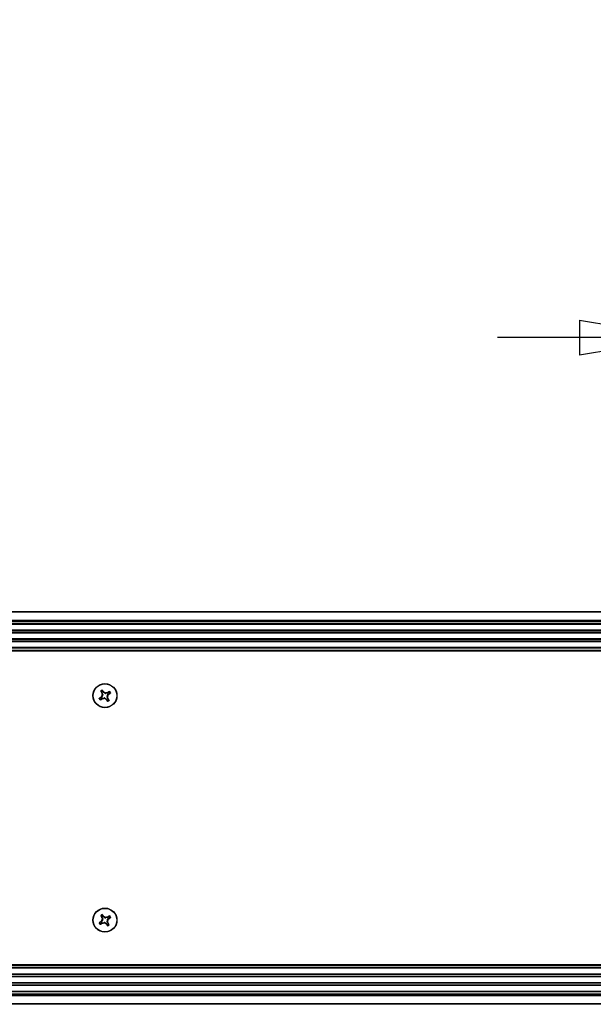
# Model space of a CAD drawing. Header units: inches. Extents: x 0.3 to 33.8, y 0.2 to 21.7.
# Tile 74 of 90: x 28.184 to 28.951, y 9.684 to 11. Entities that reach past the tile are written whole.
import ezdxf

# ---------------------------------------------------------------- set-up
doc = ezdxf.new("R2010")
doc.units = ezdxf.units.IN
doc.header["$MEASUREMENT"] = 0
doc.layers.add('BORDERS', color=7, linetype='Continuous')
doc.styles.add('SLDTEXTSTYLE0', font='TXT', dxfattribs={"width": 0.75})
doc.dimstyles.new('SLDDIMSTYLE3', dxfattribs={"dimtxt": 0.137795, "dimasz": 0.14, "dimexe": 0, "dimexo": 0.0625, "dimgap": 0.034449, "dimtad": 1, "dimdec": 3, "dimlfac": 10, "dimrnd": 1e-09, "dimzin": 12, "dimdsep": 46, "dimtxsty": 'SLDTEXTSTYLE0', "dimblk1": 'CLOSED', "dimblk2": 'CLOSED', "dimsah": 1, "dimcen": 0.09, "dimadec": 0, "dimazin": 3, "dimtfac": 1, "dimtdec": 3, "dimtmove": 0, "dimatfit": 0, "dimldrblk": 'CLOSED', "dimfxl": 0, "dimfrac": 2, "dimtolj": 1, "dimtzin": 12, "dimarcsym": 0})

# ---------------------------------------------------------------- blocks, each defined once
blk = doc.blocks.new('_Closed')
at = {"color": 0, "linetype": 'ByBlock', "lineweight": -2}
for p, q in [((-1, 0.166667), (0, 0)), ((-1, 0.166667), (-1, -0.166667)), ((0, 0), (-1, -0.166667)), ((0, 0), (-1, 0))]:
    blk.add_line(p, q, dxfattribs=at)
blk = doc.blocks.new('_D_7')
at = {"layer": 'BORDERS'}
for p, q in [((29.3267, 11.0001), (29.2847, 11.0001)), ((29.2847, 11.0001), (29.2847, 10.7814)), ((29.7848, 11.0001), (29.8268, 11.0001)), ((29.8268, 11.0001), (29.8268, 10.7814)), ((29.2847, 10.7814), (29.3267, 10.7814)), ((29.8268, 10.7814), (29.7848, 10.7814)), ((29.0726, 9.9361), (29.0726, 10.6146)), ((29.8851, 10.2392), (29.8851, 10.6146)), ((29.0726, 10.5752), (28.8226, 10.5752)), ((29.8851, 10.5752), (29.0726, 10.5752)), ((29.8851, 10.5752), (30.1351, 10.5752))]:
    blk.add_line(p, q, dxfattribs=at)
at = {"layer": 'BORDERS', "xscale": 0.14, "yscale": 0.14}
blk.add_blockref('_Closed', (29.0726, 10.5752, -0.194), dxfattribs=at)
at = {"layer": 'BORDERS', "xscale": 0.14, "yscale": 0.14, "rotation": 180.0000000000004}
blk.add_blockref('_Closed', (29.8851, 10.5752, -0.194), dxfattribs=at)
at = {"layer": 'BORDERS', "char_height": 0.1378, "attachment_point": 1, "style": 'SLDTEXTSTYLE0'}
for s, insert in [('206.4', (29.3267, 10.959)), ('8.125', (29.3267, 10.7529))]:
    blk.add_mtext(s, dxfattribs=dict(at, insert=insert))

msp = doc.modelspace()

# ---------------------------------------------------------------- linework, layer by layer
at = {"color": 7, "linetype": 'Continuous', "lineweight": 25}
for p, q in [((25.42956, 10.20923), (29.87507, 10.20923)), ((29.87507, 10.20823), (25.42956, 10.20823)), ((25.42956, 10.19773), (29.87507, 10.19773)), ((29.87507, 10.19673), (25.42956, 10.19673)), ((29.87507, 10.19573), (25.42956, 10.19573)), ((29.83207, 10.19523), (25.42956, 10.19523)), ((29.83207, 10.19261), (25.42956, 10.19261)), ((29.83207, 10.19194), (25.42956, 10.19194)), ((29.83207, 10.18423), (25.42956, 10.18423)), ((29.83207, 10.18355), (25.42956, 10.18355)), ((29.83207, 10.18101), (25.42956, 10.18101)), ((29.83207, 10.18034), (25.42956, 10.18034)), ((29.83207, 10.17263), (25.42956, 10.17263)), ((29.83207, 10.17195), (25.42956, 10.17195)), ((29.83207, 10.16941), (25.42956, 10.16941)), ((29.83207, 10.16874), (25.42956, 10.16874)), ((29.83207, 10.16103), (25.42956, 10.16103)), ((29.83207, 10.16035), (25.42956, 10.16035)), ((25.42956, 10.15773), (29.83207, 10.15773)), ((25.42956, 10.15723), (29.83319, 10.15723)), ((29.83319, 10.15623), (25.42956, 10.15623)), ((28.2926, 10.09437), (28.29067, 10.09308)), ((28.29156, 10.09175), (28.29349, 10.09305)), ((28.29218, 10.0948), (28.29259, 10.09524)), ((28.2926, 10.09437), (28.29218, 10.0948)), ((28.29259, 10.10274), (28.29388, 10.10081)), ((28.29259, 10.09524), (28.29303, 10.0948)), ((28.29434, 10.09677), (28.29303, 10.0948)), ((28.29332, 10.10058), (28.29388, 10.10081)), ((28.29354, 10.10001), (28.29332, 10.10058)), ((28.29372, 10.09249), (28.29349, 10.09305)), ((28.29411, 10.10025), (28.29354, 10.10001)), ((28.29434, 10.09677), (28.29366, 10.0969)), ((28.2939, 10.09807), (28.29458, 10.09793)), ((28.29521, 10.1017), (28.29392, 10.10363)), ((28.29405, 10.09328), (28.29637, 10.09374)), ((28.29405, 10.09328), (28.29429, 10.09271)), ((28.29411, 10.10025), (28.29458, 10.09793)), ((28.29521, 10.1017), (28.29563, 10.10212)), ((28.29563, 10.10212), (28.29608, 10.10171)), ((28.29608, 10.10171), (28.29564, 10.10127)), ((28.2976, 10.09996), (28.29564, 10.10127)), ((28.29623, 10.09306), (28.29637, 10.09374)), ((28.29754, 10.09351), (28.2974, 10.09283)), ((28.29754, 10.09351), (28.2995, 10.0922)), ((28.2976, 10.09996), (28.29774, 10.10064)), ((28.2989, 10.1004), (28.29877, 10.09973)), ((28.30108, 10.10019), (28.29877, 10.09973)), ((28.30124, 10.0954), (28.30056, 10.09553)), ((28.30102, 10.09322), (28.30056, 10.09553)), ((28.30079, 10.0967), (28.3021, 10.09866)), ((28.30079, 10.0967), (28.30147, 10.09657)), ((28.30085, 10.10076), (28.30141, 10.10098)), ((28.30108, 10.10019), (28.30085, 10.10076)), ((28.30102, 10.09322), (28.3016, 10.09345)), ((28.30141, 10.10098), (28.30164, 10.10042)), ((28.3016, 10.09345), (28.30181, 10.09289)), ((28.30357, 10.10171), (28.30164, 10.10042)), ((28.30254, 10.09823), (28.3021, 10.09866)), ((28.30253, 10.09909), (28.30446, 10.10038)), ((28.30253, 10.09909), (28.30296, 10.09867)), ((28.30296, 10.09867), (28.30254, 10.09823)), ((28.29429, 10.09271), (28.29372, 10.09249)), ((28.29906, 10.09176), (28.2995, 10.0922)), ((28.2995, 10.09134), (28.29906, 10.09176)), ((28.29993, 10.09177), (28.2995, 10.09134)), ((28.29993, 10.09177), (28.30122, 10.08984)), ((28.30181, 10.09289), (28.30126, 10.09266)), ((28.30255, 10.09073), (28.30126, 10.09266)), ((28.29521, 9.8017), (28.29392, 9.80363)), ((28.2926, 9.79437), (28.29067, 9.79308)), ((28.29156, 9.79175), (28.29349, 9.79305)), ((28.29218, 9.7948), (28.29259, 9.79524)), ((28.2926, 9.79437), (28.29218, 9.7948)), ((28.29259, 9.80274), (28.29388, 9.80081)), ((28.29259, 9.79524), (28.29303, 9.7948)), ((28.29434, 9.79677), (28.29303, 9.7948)), ((28.29332, 9.80058), (28.29388, 9.80081)), ((28.29354, 9.80001), (28.29332, 9.80058)), ((28.29372, 9.79249), (28.29349, 9.79305)), ((28.29411, 9.80025), (28.29354, 9.80001)), ((28.29434, 9.79677), (28.29366, 9.7969)), ((28.29429, 9.79271), (28.29372, 9.79249)), ((28.2939, 9.79807), (28.29458, 9.79793)), ((28.29405, 9.79328), (28.29637, 9.79374)), ((28.29405, 9.79328), (28.29429, 9.79271)), ((28.29411, 9.80025), (28.29458, 9.79793)), ((28.29521, 9.8017), (28.29563, 9.80212)), ((28.29563, 9.80212), (28.29608, 9.80171)), ((28.29608, 9.80171), (28.29564, 9.80127)), ((28.2976, 9.79996), (28.29564, 9.80127)), ((28.29623, 9.79306), (28.29637, 9.79374)), ((28.29754, 9.79351), (28.2974, 9.79283)), ((28.29754, 9.79351), (28.2995, 9.7922)), ((28.2976, 9.79996), (28.29774, 9.80064)), ((28.2989, 9.8004), (28.29877, 9.79973)), ((28.30108, 9.80019), (28.29877, 9.79973)), ((28.29906, 9.79176), (28.2995, 9.7922)), ((28.2995, 9.79134), (28.29906, 9.79176)), ((28.29993, 9.79177), (28.2995, 9.79134)), ((28.29993, 9.79177), (28.30122, 9.78984)), ((28.30124, 9.7954), (28.30056, 9.79553)), ((28.30102, 9.79322), (28.30056, 9.79553)), ((28.30079, 9.7967), (28.3021, 9.79866)), ((28.30079, 9.7967), (28.30147, 9.79657)), ((28.30085, 9.80076), (28.30141, 9.80098)), ((28.30108, 9.80019), (28.30085, 9.80076)), ((28.30102, 9.79322), (28.3016, 9.79345)), ((28.30181, 9.79289), (28.30126, 9.79266)), ((28.30255, 9.79073), (28.30126, 9.79266)), ((28.30141, 9.80098), (28.30164, 9.80042)), ((28.3016, 9.79345), (28.30181, 9.79289)), ((28.30357, 9.80171), (28.30164, 9.80042)), ((28.30254, 9.79823), (28.3021, 9.79866)), ((28.30253, 9.79909), (28.30446, 9.80038)), ((28.30253, 9.79909), (28.30296, 9.79867)), ((28.30296, 9.79867), (28.30254, 9.79823)), ((20.33694, 9.73723), (29.83319, 9.73723)), ((29.83319, 9.73623), (20.33694, 9.73623)), ((29.83207, 9.73573), (20.33807, 9.73573)), ((29.83207, 9.73311), (20.33807, 9.73311)), ((29.83207, 9.73244), (20.33807, 9.73244)), ((29.83207, 9.72473), (20.33807, 9.72473)), ((29.83207, 9.72405), (20.33807, 9.72405)), ((29.83207, 9.72151), (20.33807, 9.72151)), ((29.83207, 9.72084), (20.33807, 9.72084)), ((29.83207, 9.71313), (20.33807, 9.71313)), ((29.83207, 9.71245), (20.33807, 9.71245)), ((29.83207, 9.70991), (20.33807, 9.70991)), ((29.83207, 9.70924), (20.33807, 9.70924)), ((29.83207, 9.70153), (20.33807, 9.70153)), ((29.83207, 9.70085), (20.33807, 9.70085)), ((20.29507, 9.69773), (29.87507, 9.69773)), ((20.29507, 9.69673), (29.87507, 9.69673)), ((29.87507, 9.69573), (20.29507, 9.69573)), ((20.29507, 9.68523), (29.87507, 9.68523)), ((20.33807, 9.69823), (29.83207, 9.69823)), ((29.87507, 9.68423), (20.29507, 9.68423))]:
    msp.add_line(p, q, dxfattribs=at)
for centre, radius in [((28.29757, 10.09673), 0.0161), ((28.29757, 10.09673), 0.01575), ((28.29757, 9.79673), 0.0161), ((28.29757, 9.79673), 0.01575)]:
    msp.add_circle(centre, radius, dxfattribs=at)
for centre, radius, start, end in [((28.38458, 9.96523), 0.15915, 125.49437, 126.4482), ((28.42819, 10.18507), 0.15915, 211.11379, 212.06763), ((28.29757, 10.09673), 0.0085, 116.50552, 131.05647), ((28.44878, 9.99573), 0.18519, 146.88797, 147.49901), ((28.29757, 10.09673), 0.00801, 119.61944, 127.94256), ((28.47588, 10.13237), 0.18519, 190.06299, 190.67403), ((28.16606, 10.00972), 0.15915, 35.49437, 36.4482), ((28.26193, 10.27505), 0.18519, 280.06299, 280.67403), ((28.19657, 9.94552), 0.18519, 56.88797, 57.49901), ((28.3332, 9.91842), 0.18519, 100.06299, 100.67403), ((28.11925, 10.0611), 0.18519, 10.06299, 10.67403), ((28.38591, 9.96611), 0.15915, 121.11379, 122.06763), ((28.14635, 10.19773), 0.18519, 326.88797, 327.49901), ((28.21056, 10.22824), 0.15915, 305.49437, 306.4482), ((28.29757, 10.09673), 0.00801, 29.61944, 37.94256), ((28.29757, 10.09673), 0.0085, 26.50552, 41.05647), ((28.29757, 10.09673), 0.0085, 206.50552, 221.05647), ((28.29757, 10.09673), 0.00801, 209.61944, 217.94256), ((28.20923, 10.22735), 0.15915, 301.11379, 302.06763), ((28.39857, 10.24795), 0.18519, 236.88797, 237.49901), ((28.42908, 10.18375), 0.15915, 215.49437, 216.4482), ((28.29757, 10.09673), 0.0085, 296.50552, 311.05647), ((28.29757, 10.09673), 0.00801, 299.61944, 307.94256), ((28.16695, 10.00839), 0.15915, 31.11379, 32.06763), ((28.29757, 9.79673), 0.0085, 116.50552, 131.05647), ((28.29757, 9.79673), 0.00801, 119.61944, 127.94256), ((28.16606, 9.70972), 0.15915, 35.49437, 36.4482), ((28.29757, 9.79673), 0.0085, 206.50552, 221.05647), ((28.38458, 9.66523), 0.15915, 125.49437, 126.4482), ((28.29757, 9.79673), 0.00801, 209.61944, 217.94256), ((28.20923, 9.92735), 0.15915, 301.11379, 302.06763), ((28.42819, 9.88507), 0.15915, 211.11379, 212.06763), ((28.44878, 9.69573), 0.18519, 146.88797, 147.49901), ((28.47588, 9.83237), 0.18519, 190.06299, 190.67403), ((28.26193, 9.97505), 0.18519, 280.06299, 280.67403), ((28.19657, 9.64552), 0.18519, 56.88797, 57.49901), ((28.39857, 9.94795), 0.18519, 236.88797, 237.49901), ((28.3332, 9.61842), 0.18519, 100.06299, 100.67403), ((28.42908, 9.88375), 0.15915, 215.49437, 216.4482), ((28.11925, 9.7611), 0.18519, 10.06299, 10.67403), ((28.38591, 9.66611), 0.15915, 121.11379, 122.06763), ((28.14635, 9.89773), 0.18519, 326.88797, 327.49901), ((28.29757, 9.79673), 0.00801, 299.61944, 307.94256), ((28.16695, 9.70839), 0.15915, 31.11379, 32.06763), ((28.21056, 9.92824), 0.15915, 305.49437, 306.4482), ((28.29757, 9.79673), 0.00801, 29.61944, 37.94256), ((28.29757, 9.79673), 0.0085, 26.50552, 41.05647), ((28.29757, 9.79673), 0.0085, 296.50552, 311.05647)]:
    msp.add_arc(centre, radius, start, end, dxfattribs=at)
for centre, major_axis, ratio, start_param, end_param in [((28.29173, 10.09568), (-0.00111, 0.00111), 0.994307, 2.9463327, 3.3368526), ((28.29436, 10.09174), (0.0006, -0.00145), 0.994307, 2.9463327, 3.3368526), ((28.29257, 10.09994), (-0.00145, -0.0006), 0.994307, 2.9463327, 3.3368526), ((28.29303, 10.09763), (-0.00154, 0.00031), 0.993591, 2.7511616, 3.5320237), ((28.29651, 10.10258), (0.00111, 0.00111), 0.994307, 2.9463327, 3.3368526), ((28.29667, 10.0922), (-0.00031, -0.00154), 0.993591, 2.7511616, 3.5320237), ((28.29847, 10.10127), (0.00031, 0.00154), 0.993591, 2.7511616, 3.5320237), ((28.30211, 10.09583), (0.00154, -0.00031), 0.993591, 2.7511616, 3.5320237), ((28.30257, 10.09353), (0.00145, 0.0006), 0.994307, 2.9463327, 3.3368526), ((28.30077, 10.10173), (-0.0006, 0.00145), 0.994307, 2.9463327, 3.3368526), ((28.30341, 10.09779), (0.00111, -0.00111), 0.994307, 2.9463327, 3.3368526), ((28.29862, 10.09089), (-0.00111, -0.00111), 0.994307, 2.9463327, 3.3368526), ((28.29173, 9.79568), (-0.00111, 0.00111), 0.994307, 2.9463327, 3.3368526), ((28.29436, 9.79174), (0.0006, -0.00145), 0.994307, 2.9463327, 3.3368526), ((28.29257, 9.79994), (-0.00145, -0.0006), 0.994307, 2.9463327, 3.3368526), ((28.29303, 9.79763), (-0.00154, 0.00031), 0.993591, 2.7511616, 3.5320237), ((28.29651, 9.80258), (0.00111, 0.00111), 0.994307, 2.9463327, 3.3368526), ((28.29667, 9.7922), (-0.00031, -0.00154), 0.993591, 2.7511616, 3.5320237), ((28.29847, 9.80127), (0.00031, 0.00154), 0.993591, 2.7511616, 3.5320237), ((28.29862, 9.79089), (-0.00111, -0.00111), 0.994307, 2.9463327, 3.3368526), ((28.30211, 9.79583), (0.00154, -0.00031), 0.993591, 2.7511616, 3.5320237), ((28.30257, 9.79353), (0.00145, 0.0006), 0.994307, 2.9463327, 3.3368526), ((28.30077, 9.80173), (-0.0006, 0.00145), 0.994307, 2.9463327, 3.3368526), ((28.30341, 9.79779), (0.00111, -0.00111), 0.994307, 2.9463327, 3.3368526)]:
    msp.add_ellipse(centre, major_axis=major_axis, ratio=ratio, start_param=start_param, end_param=end_param, dxfattribs=at)
for points, knots in [([(28.28997, 10.09294), (28.28996, 10.09297), (28.28994, 10.09301), (28.28994, 10.09309), (28.28996, 10.09317), (28.29, 10.09322), (28.29003, 10.09324), (28.29003, 10.09324)], [0, 0, 0, 0, 0.2243701, 0.4484144, 0.6809027, 0.9255748, 1, 1, 1, 1]), ([(28.29003, 10.09324), (28.29014, 10.09321), (28.29035, 10.09316), (28.29057, 10.09311), (28.29067, 10.09308)], [0, 0, 0, 0, 0.5053527, 1, 1, 1, 1]), ([(28.29067, 10.09308), (28.29065, 10.09306), (28.29061, 10.09303), (28.29058, 10.09296), (28.29057, 10.09288), (28.29058, 10.09282), (28.2906, 10.09278), (28.2906, 10.09277)], [0, 0, 0, 0, 0.22554961, 0.45115321, 0.67558118, 0.89964004, 1, 1, 1, 1]), ([(28.29193, 10.10284), (28.29192, 10.10286), (28.2919, 10.10291), (28.2919, 10.10299), (28.29193, 10.10308), (28.29197, 10.10312), (28.29199, 10.10314)], [0, 0, 0, 0, 0.2526917, 0.5055172, 0.7534417, 1, 1, 1, 1]), ([(28.29259, 10.10274), (28.29248, 10.10276), (28.29226, 10.10279), (28.29204, 10.10282), (28.29193, 10.10284)], [0, 0, 0, 0, 0.4946473, 1, 1, 1, 1]), ([(28.29199, 10.10314), (28.29209, 10.10313), (28.29231, 10.1031), (28.29253, 10.10307), (28.29264, 10.10305)], [0, 0, 0, 0, 0.4958476, 1, 1, 1, 1]), ([(28.29264, 10.10305), (28.29262, 10.10303), (28.29258, 10.103), (28.29255, 10.10292), (28.29255, 10.10284), (28.29256, 10.10278), (28.29258, 10.10275), (28.29259, 10.10274)], [0, 0, 0, 0, 0.22554966, 0.4511533, 0.67558153, 0.89964028, 1, 1, 1, 1]), ([(28.29361, 10.1037), (28.29363, 10.10381), (28.29369, 10.10402), (28.29375, 10.10423), (28.29378, 10.10434)], [0, 0, 0, 0, 0.5041524, 1, 1, 1, 1]), ([(28.29392, 10.10363), (28.2939, 10.10365), (28.29387, 10.10369), (28.29379, 10.10372), (28.29372, 10.10373), (28.29365, 10.10372), (28.29362, 10.10371), (28.29361, 10.1037)], [0, 0, 0, 0, 0.2255496, 0.4511532, 0.6755812, 0.89964, 1, 1, 1, 1]), ([(28.29366, 10.0969), (28.29375, 10.09705), (28.29391, 10.09736), (28.29394, 10.09778), (28.2939, 10.09801), (28.2939, 10.09807)], [0, 0, 0, 0, 0.4271588, 0.8543492, 1, 1, 1, 1]), ([(28.29378, 10.10434), (28.2938, 10.10435), (28.29385, 10.10436), (28.29393, 10.10436), (28.294, 10.10434), (28.29405, 10.1043), (28.29407, 10.10427), (28.29408, 10.10427)], [0, 0, 0, 0, 0.2243701, 0.4484144, 0.6809027, 0.9255748, 1, 1, 1, 1]), ([(28.29408, 10.10427), (28.29405, 10.10416), (28.29399, 10.10395), (28.29394, 10.10373), (28.29392, 10.10363)], [0, 0, 0, 0, 0.5053527, 1, 1, 1, 1]), ([(28.2974, 10.09283), (28.29725, 10.09291), (28.29694, 10.09307), (28.29652, 10.0931), (28.29629, 10.09307), (28.29623, 10.09306)], [0, 0, 0, 0, 0.4271588, 0.8543492, 1, 1, 1, 1]), ([(28.29774, 10.10064), (28.29789, 10.10056), (28.2982, 10.10039), (28.29862, 10.10036), (28.29885, 10.1004), (28.2989, 10.1004)], [0, 0, 0, 0, 0.4271588, 0.8543492, 1, 1, 1, 1]), ([(28.30147, 10.09657), (28.30139, 10.09641), (28.30123, 10.0961), (28.3012, 10.09568), (28.30123, 10.09546), (28.30124, 10.0954)], [0, 0, 0, 0, 0.42715877, 0.85434923, 1, 1, 1, 1]), ([(28.30357, 10.10171), (28.30359, 10.10182), (28.30363, 10.10204), (28.30366, 10.10226), (28.30367, 10.10237)], [0, 0, 0, 0, 0.4946473, 1, 1, 1, 1]), ([(28.30389, 10.10166), (28.30387, 10.10168), (28.30383, 10.10172), (28.30376, 10.10175), (28.30368, 10.10175), (28.30362, 10.10174), (28.30358, 10.10172), (28.30357, 10.10171)], [0, 0, 0, 0, 0.2255497, 0.4511533, 0.6755815, 0.8996403, 1, 1, 1, 1]), ([(28.30367, 10.10237), (28.30369, 10.10238), (28.30374, 10.1024), (28.30383, 10.1024), (28.30391, 10.10237), (28.30395, 10.10233), (28.30397, 10.10231)], [0, 0, 0, 0, 0.2526917, 0.5055172, 0.7534417, 1, 1, 1, 1]), ([(28.30397, 10.10231), (28.30396, 10.10221), (28.30393, 10.10199), (28.3039, 10.10177), (28.30389, 10.10166)], [0, 0, 0, 0, 0.4958476, 1, 1, 1, 1]), ([(28.30446, 10.10038), (28.30448, 10.1004), (28.30452, 10.10043), (28.30456, 10.10051), (28.30457, 10.10059), (28.30456, 10.10065), (28.30454, 10.10068), (28.30453, 10.10069)], [0, 0, 0, 0, 0.22554961, 0.45115321, 0.67558118, 0.89964004, 1, 1, 1, 1]), ([(28.3051, 10.10022), (28.305, 10.10025), (28.30479, 10.10031), (28.30457, 10.10036), (28.30446, 10.10038)], [0, 0, 0, 0, 0.5053527, 1, 1, 1, 1]), ([(28.30453, 10.10069), (28.30464, 10.10067), (28.30486, 10.10061), (28.30507, 10.10055), (28.30517, 10.10052)], [0, 0, 0, 0, 0.50415242, 1, 1, 1, 1]), ([(28.30517, 10.10052), (28.30518, 10.1005), (28.3052, 10.10045), (28.3052, 10.10037), (28.30517, 10.1003), (28.30514, 10.10025), (28.30511, 10.10023), (28.3051, 10.10022)], [0, 0, 0, 0, 0.2243701, 0.4484144, 0.6809027, 0.9255748, 1, 1, 1, 1]), ([(28.2906, 10.09277), (28.29049, 10.0928), (28.29028, 10.09285), (28.29007, 10.09291), (28.28997, 10.09294)], [0, 0, 0, 0, 0.5041524, 1, 1, 1, 1]), ([(28.29116, 10.09115), (28.29117, 10.09126), (28.2912, 10.09148), (28.29123, 10.09169), (28.29125, 10.09181)], [0, 0, 0, 0, 0.4958449, 1, 1, 1, 1]), ([(28.29147, 10.0911), (28.29144, 10.09109), (28.29139, 10.09107), (28.29131, 10.09107), (28.29122, 10.09109), (28.29118, 10.09113), (28.29116, 10.09115)], [0, 0, 0, 0, 0.2526917, 0.5055172, 0.7534417, 1, 1, 1, 1]), ([(28.29125, 10.09181), (28.29127, 10.09179), (28.2913, 10.09175), (28.29138, 10.09172), (28.29146, 10.09171), (28.29152, 10.09173), (28.29155, 10.09175), (28.29156, 10.09175)], [0, 0, 0, 0, 0.22554966, 0.4511533, 0.67558153, 0.89964028, 1, 1, 1, 1]), ([(28.29156, 10.09175), (28.29154, 10.09165), (28.29151, 10.09143), (28.29148, 10.09121), (28.29147, 10.0911)], [0, 0, 0, 0, 0.49464991, 1, 1, 1, 1]), ([(28.30106, 10.0892), (28.30109, 10.0893), (28.30114, 10.08952), (28.30119, 10.08973), (28.30122, 10.08984)], [0, 0, 0, 0, 0.50535269, 1, 1, 1, 1]), ([(28.30136, 10.08913), (28.30134, 10.08912), (28.30129, 10.0891), (28.30121, 10.0891), (28.30113, 10.08913), (28.30108, 10.08916), (28.30106, 10.08919), (28.30106, 10.0892)], [0, 0, 0, 0, 0.2243701, 0.4484144, 0.6809027, 0.9255748, 1, 1, 1, 1]), ([(28.30122, 10.08984), (28.30124, 10.08982), (28.30127, 10.08978), (28.30134, 10.08974), (28.30142, 10.08973), (28.30148, 10.08974), (28.30152, 10.08976), (28.30153, 10.08977)], [0, 0, 0, 0, 0.2255496, 0.4511532, 0.6755812, 0.89964, 1, 1, 1, 1]), ([(28.30153, 10.08977), (28.3015, 10.08966), (28.30145, 10.08944), (28.30139, 10.08923), (28.30136, 10.08913)], [0, 0, 0, 0, 0.5041524, 1, 1, 1, 1]), ([(28.3025, 10.09041), (28.30251, 10.09043), (28.30255, 10.09047), (28.30258, 10.09054), (28.30259, 10.09062), (28.30257, 10.09068), (28.30255, 10.09072), (28.30255, 10.09073)], [0, 0, 0, 0, 0.2255497, 0.4511533, 0.6755815, 0.8996403, 1, 1, 1, 1]), ([(28.30315, 10.09033), (28.30304, 10.09034), (28.30283, 10.09037), (28.30261, 10.0904), (28.3025, 10.09041)], [0, 0, 0, 0, 0.4958449, 1, 1, 1, 1]), ([(28.30255, 10.09073), (28.30265, 10.09071), (28.30287, 10.09068), (28.30309, 10.09065), (28.3032, 10.09063)], [0, 0, 0, 0, 0.4946499, 1, 1, 1, 1]), ([(28.3032, 10.09063), (28.30321, 10.09061), (28.30324, 10.09056), (28.30323, 10.09047), (28.30321, 10.09039), (28.30317, 10.09035), (28.30315, 10.09033)], [0, 0, 0, 0, 0.25269173, 0.50551722, 0.75344174, 1, 1, 1, 1]), ([(28.29361, 9.8037), (28.29363, 9.80381), (28.29369, 9.80402), (28.29375, 9.80423), (28.29378, 9.80434)], [0, 0, 0, 0, 0.5041524, 1, 1, 1, 1]), ([(28.29392, 9.80363), (28.2939, 9.80365), (28.29387, 9.80369), (28.29379, 9.80372), (28.29372, 9.80373), (28.29365, 9.80372), (28.29362, 9.80371), (28.29361, 9.8037)], [0, 0, 0, 0, 0.2255496, 0.4511532, 0.6755812, 0.89964, 1, 1, 1, 1]), ([(28.29378, 9.80434), (28.2938, 9.80435), (28.29385, 9.80436), (28.29393, 9.80436), (28.294, 9.80434), (28.29405, 9.8043), (28.29407, 9.80427), (28.29408, 9.80427)], [0, 0, 0, 0, 0.2243701, 0.4484144, 0.6809027, 0.9255748, 1, 1, 1, 1]), ([(28.29408, 9.80427), (28.29405, 9.80416), (28.29399, 9.80395), (28.29394, 9.80373), (28.29392, 9.80363)], [0, 0, 0, 0, 0.5053527, 1, 1, 1, 1]), ([(28.28997, 9.79294), (28.28996, 9.79297), (28.28994, 9.79301), (28.28994, 9.79309), (28.28996, 9.79317), (28.29, 9.79322), (28.29003, 9.79324), (28.29003, 9.79324)], [0, 0, 0, 0, 0.2243701, 0.4484144, 0.6809027, 0.9255748, 1, 1, 1, 1]), ([(28.2906, 9.79277), (28.29049, 9.7928), (28.29028, 9.79285), (28.29007, 9.79291), (28.28997, 9.79294)], [0, 0, 0, 0, 0.5041524, 1, 1, 1, 1]), ([(28.29003, 9.79324), (28.29014, 9.79321), (28.29035, 9.79316), (28.29057, 9.79311), (28.29067, 9.79308)], [0, 0, 0, 0, 0.5053527, 1, 1, 1, 1]), ([(28.29067, 9.79308), (28.29065, 9.79306), (28.29061, 9.79303), (28.29058, 9.79296), (28.29057, 9.79288), (28.29058, 9.79282), (28.2906, 9.79278), (28.2906, 9.79277)], [0, 0, 0, 0, 0.22554961, 0.45115321, 0.67558118, 0.89964004, 1, 1, 1, 1]), ([(28.29116, 9.79115), (28.29117, 9.79126), (28.2912, 9.79148), (28.29123, 9.79169), (28.29125, 9.79181)], [0, 0, 0, 0, 0.4958449, 1, 1, 1, 1]), ([(28.29147, 9.7911), (28.29144, 9.79109), (28.29139, 9.79107), (28.29131, 9.79107), (28.29122, 9.79109), (28.29118, 9.79113), (28.29116, 9.79115)], [0, 0, 0, 0, 0.2526917, 0.5055172, 0.7534417, 1, 1, 1, 1]), ([(28.29125, 9.79181), (28.29127, 9.79179), (28.2913, 9.79175), (28.29138, 9.79172), (28.29146, 9.79171), (28.29152, 9.79173), (28.29155, 9.79175), (28.29156, 9.79175)], [0, 0, 0, 0, 0.22554966, 0.4511533, 0.67558153, 0.89964028, 1, 1, 1, 1]), ([(28.29156, 9.79175), (28.29154, 9.79165), (28.29151, 9.79143), (28.29148, 9.79121), (28.29147, 9.7911)], [0, 0, 0, 0, 0.49464991, 1, 1, 1, 1]), ([(28.29193, 9.80284), (28.29192, 9.80286), (28.2919, 9.80291), (28.2919, 9.80299), (28.29193, 9.80308), (28.29197, 9.80312), (28.29199, 9.80314)], [0, 0, 0, 0, 0.2526917, 0.5055172, 0.7534417, 1, 1, 1, 1]), ([(28.29259, 9.80274), (28.29248, 9.80276), (28.29226, 9.80279), (28.29204, 9.80282), (28.29193, 9.80284)], [0, 0, 0, 0, 0.4946473, 1, 1, 1, 1]), ([(28.29199, 9.80314), (28.29209, 9.80313), (28.29231, 9.8031), (28.29253, 9.80307), (28.29264, 9.80305)], [0, 0, 0, 0, 0.4958476, 1, 1, 1, 1]), ([(28.29264, 9.80305), (28.29262, 9.80303), (28.29258, 9.803), (28.29255, 9.80292), (28.29255, 9.80284), (28.29256, 9.80278), (28.29258, 9.80275), (28.29259, 9.80274)], [0, 0, 0, 0, 0.22554966, 0.4511533, 0.67558153, 0.89964028, 1, 1, 1, 1]), ([(28.29366, 9.7969), (28.29375, 9.79705), (28.29391, 9.79736), (28.29394, 9.79778), (28.2939, 9.79801), (28.2939, 9.79807)], [0, 0, 0, 0, 0.4271588, 0.8543492, 1, 1, 1, 1]), ([(28.2974, 9.79283), (28.29725, 9.79291), (28.29694, 9.79307), (28.29652, 9.7931), (28.29629, 9.79307), (28.29623, 9.79306)], [0, 0, 0, 0, 0.4271588, 0.8543492, 1, 1, 1, 1]), ([(28.29774, 9.80064), (28.29789, 9.80056), (28.2982, 9.80039), (28.29862, 9.80036), (28.29885, 9.8004), (28.2989, 9.8004)], [0, 0, 0, 0, 0.4271588, 0.8543492, 1, 1, 1, 1]), ([(28.30147, 9.79657), (28.30139, 9.79641), (28.30123, 9.7961), (28.3012, 9.79568), (28.30123, 9.79546), (28.30124, 9.7954)], [0, 0, 0, 0, 0.42715877, 0.85434923, 1, 1, 1, 1]), ([(28.3025, 9.79041), (28.30251, 9.79043), (28.30255, 9.79047), (28.30258, 9.79054), (28.30259, 9.79062), (28.30257, 9.79068), (28.30255, 9.79072), (28.30255, 9.79073)], [0, 0, 0, 0, 0.2255497, 0.4511533, 0.6755815, 0.8996403, 1, 1, 1, 1]), ([(28.30315, 9.79033), (28.30304, 9.79034), (28.30283, 9.79037), (28.30261, 9.7904), (28.3025, 9.79041)], [0, 0, 0, 0, 0.4958449, 1, 1, 1, 1]), ([(28.30255, 9.79073), (28.30265, 9.79071), (28.30287, 9.79068), (28.30309, 9.79065), (28.3032, 9.79063)], [0, 0, 0, 0, 0.4946499, 1, 1, 1, 1]), ([(28.3032, 9.79063), (28.30321, 9.79061), (28.30324, 9.79056), (28.30323, 9.79047), (28.30321, 9.79039), (28.30317, 9.79035), (28.30315, 9.79033)], [0, 0, 0, 0, 0.25269173, 0.50551722, 0.75344174, 1, 1, 1, 1]), ([(28.30357, 9.80171), (28.30359, 9.80182), (28.30363, 9.80204), (28.30366, 9.80226), (28.30367, 9.80237)], [0, 0, 0, 0, 0.4946473, 1, 1, 1, 1]), ([(28.30389, 9.80166), (28.30387, 9.80168), (28.30383, 9.80172), (28.30376, 9.80175), (28.30368, 9.80175), (28.30362, 9.80174), (28.30358, 9.80172), (28.30357, 9.80171)], [0, 0, 0, 0, 0.2255497, 0.4511533, 0.6755815, 0.8996403, 1, 1, 1, 1]), ([(28.30367, 9.80237), (28.30369, 9.80238), (28.30374, 9.8024), (28.30383, 9.8024), (28.30391, 9.80237), (28.30395, 9.80233), (28.30397, 9.80231)], [0, 0, 0, 0, 0.2526917, 0.5055172, 0.7534417, 1, 1, 1, 1]), ([(28.30397, 9.80231), (28.30396, 9.80221), (28.30393, 9.80199), (28.3039, 9.80177), (28.30389, 9.80166)], [0, 0, 0, 0, 0.4958476, 1, 1, 1, 1]), ([(28.30446, 9.80038), (28.30448, 9.8004), (28.30452, 9.80043), (28.30456, 9.80051), (28.30457, 9.80059), (28.30456, 9.80065), (28.30454, 9.80068), (28.30453, 9.80069)], [0, 0, 0, 0, 0.22554961, 0.45115321, 0.67558118, 0.89964004, 1, 1, 1, 1]), ([(28.3051, 9.80022), (28.305, 9.80025), (28.30479, 9.80031), (28.30457, 9.80036), (28.30446, 9.80038)], [0, 0, 0, 0, 0.5053527, 1, 1, 1, 1]), ([(28.30453, 9.80069), (28.30464, 9.80067), (28.30486, 9.80061), (28.30507, 9.80055), (28.30517, 9.80052)], [0, 0, 0, 0, 0.50415242, 1, 1, 1, 1]), ([(28.30517, 9.80052), (28.30518, 9.8005), (28.3052, 9.80045), (28.3052, 9.80037), (28.30517, 9.8003), (28.30514, 9.80025), (28.30511, 9.80023), (28.3051, 9.80022)], [0, 0, 0, 0, 0.2243701, 0.4484144, 0.6809027, 0.9255748, 1, 1, 1, 1]), ([(28.30106, 9.7892), (28.30109, 9.7893), (28.30114, 9.78952), (28.30119, 9.78973), (28.30122, 9.78984)], [0, 0, 0, 0, 0.50535269, 1, 1, 1, 1]), ([(28.30136, 9.78913), (28.30134, 9.78912), (28.30129, 9.7891), (28.30121, 9.7891), (28.30113, 9.78913), (28.30108, 9.78916), (28.30106, 9.78919), (28.30106, 9.7892)], [0, 0, 0, 0, 0.2243701, 0.4484144, 0.6809027, 0.9255748, 1, 1, 1, 1]), ([(28.30122, 9.78984), (28.30124, 9.78982), (28.30127, 9.78978), (28.30134, 9.78974), (28.30142, 9.78973), (28.30148, 9.78974), (28.30152, 9.78976), (28.30153, 9.78977)], [0, 0, 0, 0, 0.2255496, 0.4511532, 0.6755812, 0.89964, 1, 1, 1, 1]), ([(28.30153, 9.78977), (28.3015, 9.78966), (28.30145, 9.78944), (28.30139, 9.78923), (28.30136, 9.78913)], [0, 0, 0, 0, 0.5041524, 1, 1, 1, 1])]:
    msp.add_open_spline(points, degree=3, knots=knots, dxfattribs=at)

# ---------------------------------------------------------------- dimensions: what is measured, and where the dimension line sits
at = {"layer": 'BORDERS'}
dim = msp.add_linear_dim(base=(29.07257, 10.57523), p1=(29.88507, 10.19986), p2=(29.07257, 9.89673), dimstyle='SLDDIMSTYLE3', dxfattribs=at)
dim.commit()
dim.dimension.update_dxf_attribs({"geometry": '_D_7', "text_midpoint": (29.55575, 10.57523), "dimtype": 160})

doc.saveas('drawing.dxf')
